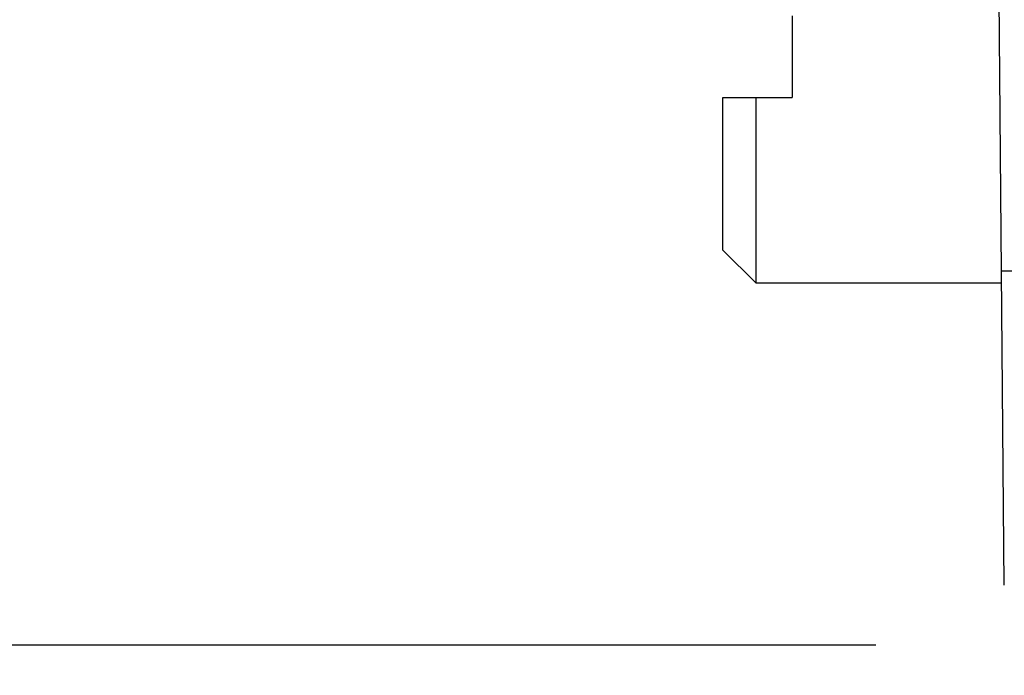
# Model space of a CAD drawing. Header units: inches. Extents: x 0 to 22, y 0 to 17.
# Tile 37 of 61: x 8.491 to 8.816, y 13.38 to 13.597. Entities that reach past the tile are written whole.
import ezdxf

# ---------------------------------------------------------------- set-up
doc = ezdxf.new("R2010")
doc.units = ezdxf.units.IN
doc.header["$LTSCALE"] = 1.21
doc.header["$MEASUREMENT"] = 0
doc.layers.get('0').update_dxf_attribs({"linetype": 'CONTINUOUS'})
doc.layers.add('DIMENSIONS', color=7, linetype='CONTINUOUS')
doc.styles.get("Standard").update_dxf_attribs({"font": 'txt', "width": 0.8})
doc.dimstyles.new('DIMSTYLE_1', dxfattribs={"dimtxt": 0.125, "dimasz": 0.18, "dimexe": 0.18, "dimexo": 0.0625, "dimgap": 0.09, "dimtad": 0, "dimtih": 1, "dimtoh": 1, "dimdec": 3, "dimzin": 4, "dimdsep": 46, "dimtxsty": 'STANDARD', "dimblk": '_FILLED', "dimblk1": '_FILLED', "dimblk2": '_FILLED', "dimcen": 0.09, "dimadec": 0, "dimazin": 0, "dimtp": 0.01, "dimtm": 0.01, "dimtfac": 1, "dimtdec": 3, "dimtofl": 0, "dimtmove": 0, "dimatfit": 3, "dimldrblk": '_FILLED', "dimfxl": 1, "dimtolj": 1, "dimtzin": 4, "dimarcsym": 0})

# ---------------------------------------------------------------- blocks, each defined once
blk = doc.blocks.new('_FILLED')
at = {"color": 0, "linetype": 'BYBLOCK'}
blk.add_solid([(0, 0), (-1, 0.1736), (-1, -0.1736)], dxfattribs=at)
blk = doc.blocks.new('*D0')
at = {"layer": 'DIMENSIONS', "color": 2, "linetype": 'CONTINUOUS'}
for p, q in [((7.4755, 14.16955), (7.4755, 14.52955)), ((8.77383, 14.16955), (7.3505, 14.16955)), ((8.77383, 13.38955), (7.3505, 13.38955)), ((7.4755, 13.38955), (7.4755, 13.02955))]:
    blk.add_line(p, q, dxfattribs=at)
at = {"layer": 'DIMENSIONS', "color": 2, "linetype": 'CONTINUOUS', "xscale": 0.18, "yscale": 0.18, "zscale": 0.18}
for p, rotation in [((7.4755, 14.16955), 270), ((7.4755, 13.38955), 90)]:
    blk.add_blockref('_FILLED', p, dxfattribs=dict(at, rotation=rotation))
at = {"layer": 'DIMENSIONS', "color": 2, "linetype": 'CONTINUOUS', "insert": (7.4755, 13.84205), "char_height": 0.125, "width": 1.225, "attachment_point": 2, "line_spacing_factor": 0.9}
blk.add_mtext('.780{\\Ftxt.shx;\\W1.000000;\\H0.125000; }[19.81]', dxfattribs=at)

msp = doc.modelspace()

# ---------------------------------------------------------------- linework, layer by layer
at = {"color": 7, "linetype": 'CONTINUOUS'}
for p, q in [((8.81633, 13.40938), (8.81319, 13.76955)), ((8.74619, 13.59785), (8.74619, 13.57085)), ((8.72319, 13.52035), (8.72319, 13.57085)), ((8.72319, 13.57085), (8.74619, 13.57085)), ((8.73419, 13.50935), (8.73419, 13.57085)), ((8.72319, 13.52035), (8.73419, 13.50935)), ((8.81546, 13.50935), (8.73419, 13.50935))]:
    msp.add_line(p, q, dxfattribs=at)
at = {"color": 9, "linetype": 'CONTINUOUS'}
msp.add_line((8.81542, 13.51346), (8.83542, 13.51346), dxfattribs=at)

# ---------------------------------------------------------------- dimensions: what is measured, and where the dimension line sits
at = {"layer": 'DIMENSIONS', "color": 2, "linetype": 'CONTINUOUS'}
dim = msp.add_linear_dim(base=(7.4755, 13.38955), p1=(8.77383, 14.16955), p2=(8.77383, 13.38955), angle=270, dimstyle='DIMSTYLE_1', dxfattribs=at)
dim.commit()
dim.dimension.update_dxf_attribs({"geometry": '*D0', "text_midpoint": (7.3505, 13.77955), "dimtype": 160})

doc.saveas('drawing.dxf')
